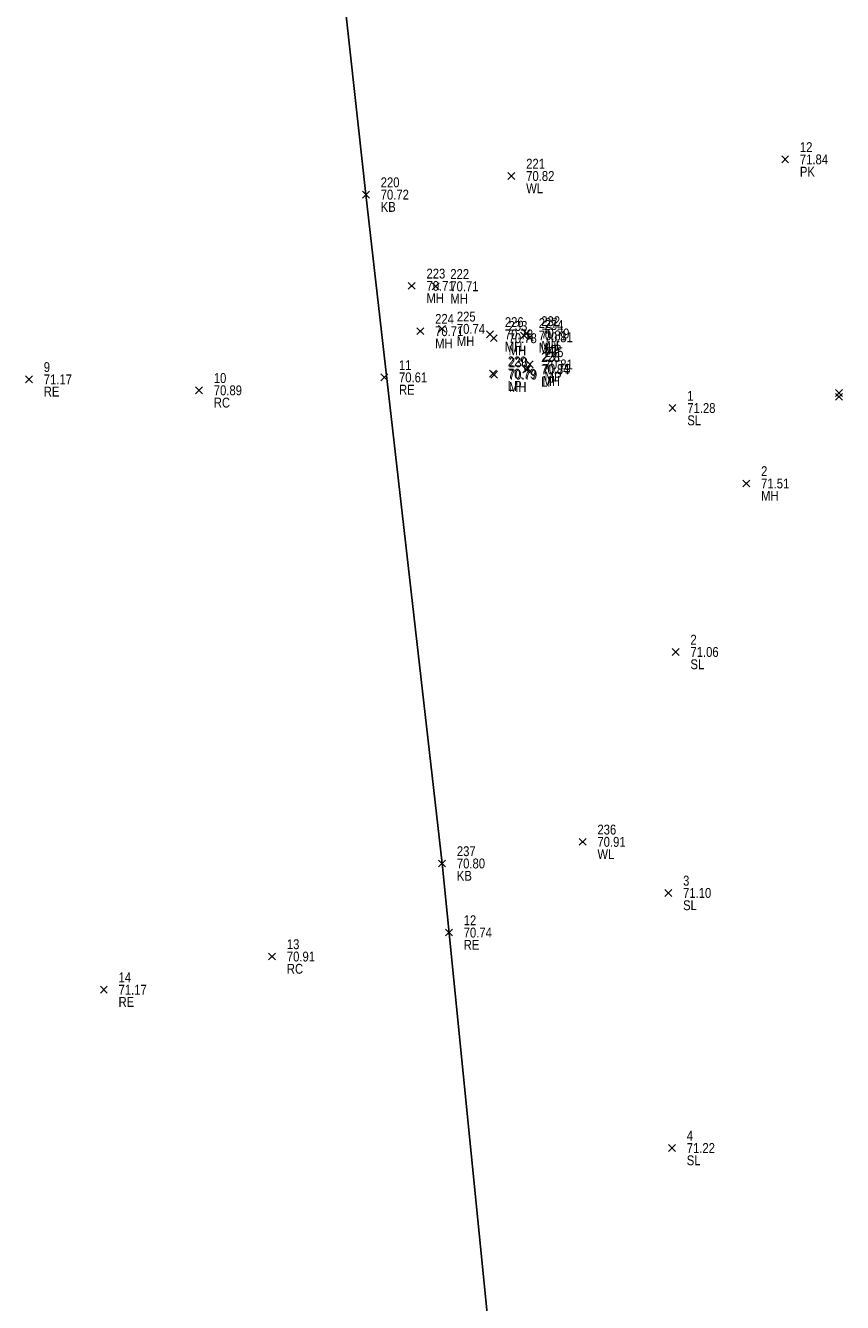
# Model space of a CAD drawing. Header units: feet. Extents: x 663429 to 663605, y 733160 to 733290.
# Tile 14 of 45: x 663437 to 663453, y 733242 to 733268. Entities that reach past the tile are written whole.
import ezdxf

# ---------------------------------------------------------------- set-up
doc = ezdxf.new("R2010")
doc.units = ezdxf.units.FT
doc.header["$MEASUREMENT"] = 0
doc.layers.get('0').update_dxf_attribs({"linetype": 'CONTINUOUS'})
for name, color, linetype in [('KERB', 7, 'CONTINUOUS'), ('LAMPOST', 7, 'CONTINUOUS'), ('MANHOLE', 7, 'CONTINUOUS'), ('MINI PILLAR', 7, 'CONTINUOUS'), ('PNTDESC', 3, 'CONTINUOUS'), ('PNTELEV', 5, 'CONTINUOUS'), ('PNTNO', 7, 'CONTINUOUS'), ('PNTS', 1, 'CONTINUOUS'), ('ROAD EDGE', 1, 'CONTINUOUS'), ('SPOT LEVEL', 7, 'CONTINUOUS'), ('WALL', 7, 'CONTINUOUS')]:
    doc.layers.add(name, color=color, linetype=linetype)
doc.styles.add('PTXT', font='ARIALN.TTF', dxfattribs={"width": 0.75})

# ---------------------------------------------------------------- blocks, each defined once
blk = doc.blocks.new('SPT10')
at = {"color": 0, "linetype": 'Continuous'}
for p, q in [((-0.35, -0.35), (0.35, 0.35)), ((0.35, -0.35), (-0.35, 0.35))]:
    blk.add_line(p, q, dxfattribs=at)
blk = doc.blocks.new('SRVPNO2')
at = {"layer": 'PNTDESC', "style": 'PTXT'}
blk.add_attdef('DESC2', (1.5, -1.75), '', height=1, dxfattribs=at)
at = {"layer": 'PNTNO', "style": 'PTXT'}
for tag in ['ELEV2', 'PT#']:
    blk.add_attdef(tag, (1.5, 0.75), '', height=1, dxfattribs=at)

msp = doc.modelspace()

# ---------------------------------------------------------------- linework, layer by layer
at = {"linetype": 'ByBlock'}
msp.add_polyline3d([(663441.304, 733285.473, 70.757), (663442.253, 733276.303, 70.778), (663443.579, 733264.273, 70.724), (663445.128, 733250.659, 70.803), (663446.097, 733240.962, 71.089), (663447.047, 733229.97, 71.411), (663447.524, 733224.319, 71.5)], dxfattribs=at)
at = {"layer": 'KERB'}
for p in [(663443.579, 733264.273, 70.724), (663445.128, 733250.659, 70.803)]:
    msp.add_point(p, dxfattribs=at)
at = {"layer": 'LAMPOST'}
for p in [(663446.165, 733260.629, 70.793), (663446.843, 733260.715, 70.84)]:
    msp.add_point(p, dxfattribs=at)
at = {"layer": 'MANHOLE'}
for p in [(663444.51, 733262.416, 70.711), (663444.995, 733262.407, 70.707), (663445.128, 733261.541, 70.736), (663444.686, 733261.494, 70.711), (663446.104, 733261.428, 70.778), (663446.18, 733261.351, 70.777), (663446.793, 733261.407, 70.815), (663446.845, 733261.447, 70.79), (663446.187, 733260.609, 70.79), (663446.871, 733260.729, 70.792), (663451.316, 733258.394, 71.508)]:
    msp.add_point(p, dxfattribs=at)
at = {"layer": 'MINI PILLAR'}
for p in [(663446.912, 733261.369, 70.811), (663446.913, 733260.817, 70.805)]:
    msp.add_point(p, dxfattribs=at)
at = {"layer": 'PNTS'}
for p in [(663452.105, 733264.99, 71.843), (663440.184, 733260.29, 70.89), (663453.2, 733260.236, 71.764), (663453.199, 733260.158, 71.779), (663441.67, 733248.765, 70.913)]:
    msp.add_point(p, dxfattribs=at)
at = {"layer": 'ROAD EDGE'}
for p in [(663436.726, 733260.513, 71.17), (663443.951, 733260.553, 70.608), (663445.267, 733249.253, 70.735), (663438.247, 733248.09, 71.174)]:
    msp.add_point(p, dxfattribs=at)
at = {"layer": 'SPOT LEVEL'}
for p in [(663449.815, 733259.929, 71.278), (663449.879, 733254.964, 71.063), (663449.729, 733250.059, 71.104), (663449.804, 733244.867, 71.22)]:
    msp.add_point(p, dxfattribs=at)
at = {"layer": 'WALL'}
for p in [(663446.538, 733264.652, 70.824), (663447.987, 733251.099, 70.912)]:
    msp.add_point(p, dxfattribs=at)

# ---------------------------------------------------------------- block references
at = {"layer": 'KERB'}
ref = msp.add_blockref('SRVPNO2', (663443.579, 733264.273, 70.724), dxfattribs=dict(at, xscale=0.2, yscale=0.2, zscale=0.2))
ref.add_attrib('PT#', '220', (663443.879, 733264.423, 70.724), dxfattribs={"layer": 'PNTNO', "height": 0.2, "style": 'PTXT'})
ref.add_attrib('ELEV2', '70.72', (663443.879, 733264.173, 70.724), dxfattribs={"layer": 'PNTELEV', "height": 0.2, "style": 'PTXT'})
ref.add_attrib('DESC2', 'KB', (663443.879, 733263.923, 70.724), dxfattribs={"layer": 'PNTDESC', "height": 0.2, "style": 'PTXT'})
at = {"layer": 'KERB', "xscale": 0.2, "yscale": 0.2, "zscale": 0.2}
for p in [(663443.579, 733264.273, 70.724), (663445.128, 733250.659, 70.803)]:
    msp.add_blockref('SPT10', p, dxfattribs=at)
at = {"layer": 'KERB'}
ref = msp.add_blockref('SRVPNO2', (663445.128, 733250.659, 70.803), dxfattribs=dict(at, xscale=0.2, yscale=0.2, zscale=0.2))
ref.add_attrib('PT#', '237', (663445.428, 733250.809, 70.803), dxfattribs={"layer": 'PNTNO', "height": 0.2, "style": 'PTXT'})
ref.add_attrib('ELEV2', '70.80', (663445.428, 733250.559, 70.803), dxfattribs={"layer": 'PNTELEV', "height": 0.2, "style": 'PTXT'})
ref.add_attrib('DESC2', 'KB', (663445.428, 733250.309, 70.803), dxfattribs={"layer": 'PNTDESC', "height": 0.2, "style": 'PTXT'})
at = {"layer": 'LAMPOST'}
ref = msp.add_blockref('SRVPNO2', (663446.843, 733260.715, 70.84), dxfattribs=dict(at, xscale=0.2, yscale=0.2, zscale=0.2))
ref.add_attrib('PT#', '228', (663447.143, 733260.865, 70.84), dxfattribs={"layer": 'PNTNO', "height": 0.2, "style": 'PTXT'})
ref.add_attrib('ELEV2', '70.84', (663447.143, 733260.615, 70.84), dxfattribs={"layer": 'PNTELEV', "height": 0.2, "style": 'PTXT'})
ref.add_attrib('DESC2', 'LP', (663447.143, 733260.365, 70.84), dxfattribs={"layer": 'PNTDESC', "height": 0.2, "style": 'PTXT'})
ref = msp.add_blockref('SRVPNO2', (663446.165, 733260.629, 70.793), dxfattribs=dict(at, xscale=0.2, yscale=0.2, zscale=0.2))
ref.add_attrib('PT#', '229', (663446.465, 733260.779, 70.793), dxfattribs={"layer": 'PNTNO', "height": 0.2, "style": 'PTXT'})
ref.add_attrib('ELEV2', '70.79', (663446.465, 733260.529, 70.793), dxfattribs={"layer": 'PNTELEV', "height": 0.2, "style": 'PTXT'})
ref.add_attrib('DESC2', 'LP', (663446.465, 733260.279, 70.793), dxfattribs={"layer": 'PNTDESC', "height": 0.2, "style": 'PTXT'})
at = {"layer": 'LAMPOST', "xscale": 0.2, "yscale": 0.2, "zscale": 0.2}
for p in [(663446.843, 733260.715, 70.84), (663446.165, 733260.629, 70.793)]:
    msp.add_blockref('SPT10', p, dxfattribs=at)
at = {"layer": 'MANHOLE'}
ref = msp.add_blockref('SRVPNO2', (663444.51, 733262.416, 70.711), dxfattribs=dict(at, xscale=0.2, yscale=0.2, zscale=0.2))
ref.add_attrib('PT#', '223', (663444.81, 733262.566, 70.711), dxfattribs={"layer": 'PNTNO', "height": 0.2, "style": 'PTXT'})
ref.add_attrib('ELEV2', '70.71', (663444.81, 733262.316, 70.711), dxfattribs={"layer": 'PNTELEV', "height": 0.2, "style": 'PTXT'})
ref.add_attrib('DESC2', 'MH', (663444.81, 733262.066, 70.711), dxfattribs={"layer": 'PNTDESC', "height": 0.2, "style": 'PTXT'})
ref = msp.add_blockref('SRVPNO2', (663444.995, 733262.407, 70.707), dxfattribs=dict(at, xscale=0.2, yscale=0.2, zscale=0.2))
ref.add_attrib('PT#', '222', (663445.295, 733262.557, 70.707), dxfattribs={"layer": 'PNTNO', "height": 0.2, "style": 'PTXT'})
ref.add_attrib('ELEV2', '70.71', (663445.295, 733262.307, 70.707), dxfattribs={"layer": 'PNTELEV', "height": 0.2, "style": 'PTXT'})
ref.add_attrib('DESC2', 'MH', (663445.295, 733262.057, 70.707), dxfattribs={"layer": 'PNTDESC', "height": 0.2, "style": 'PTXT'})
at = {"layer": 'MANHOLE', "xscale": 0.2, "yscale": 0.2, "zscale": 0.2}
for p in [(663444.51, 733262.416, 70.711), (663444.995, 733262.407, 70.707), (663444.686, 733261.494, 70.711), (663445.128, 733261.541, 70.736), (663446.104, 733261.428, 70.778), (663446.18, 733261.351, 70.777), (663446.793, 733261.407, 70.815), (663446.845, 733261.447, 70.79), (663446.871, 733260.729, 70.792), (663446.187, 733260.609, 70.79), (663451.316, 733258.394, 71.508)]:
    msp.add_blockref('SPT10', p, dxfattribs=at)
at = {"layer": 'MANHOLE'}
ref = msp.add_blockref('SRVPNO2', (663444.686, 733261.494, 70.711), dxfattribs=dict(at, xscale=0.2, yscale=0.2, zscale=0.2))
ref.add_attrib('PT#', '224', (663444.986, 733261.644, 70.711), dxfattribs={"layer": 'PNTNO', "height": 0.2, "style": 'PTXT'})
ref.add_attrib('ELEV2', '70.71', (663444.986, 733261.394, 70.711), dxfattribs={"layer": 'PNTELEV', "height": 0.2, "style": 'PTXT'})
ref.add_attrib('DESC2', 'MH', (663444.986, 733261.144, 70.711), dxfattribs={"layer": 'PNTDESC', "height": 0.2, "style": 'PTXT'})
ref = msp.add_blockref('SRVPNO2', (663445.128, 733261.541, 70.736), dxfattribs=dict(at, xscale=0.2, yscale=0.2, zscale=0.2))
ref.add_attrib('PT#', '225', (663445.428, 733261.691, 70.736), dxfattribs={"layer": 'PNTNO', "height": 0.2, "style": 'PTXT'})
ref.add_attrib('ELEV2', '70.74', (663445.428, 733261.441, 70.736), dxfattribs={"layer": 'PNTELEV', "height": 0.2, "style": 'PTXT'})
ref.add_attrib('DESC2', 'MH', (663445.428, 733261.191, 70.736), dxfattribs={"layer": 'PNTDESC', "height": 0.2, "style": 'PTXT'})
ref = msp.add_blockref('SRVPNO2', (663446.104, 733261.428, 70.778), dxfattribs=dict(at, xscale=0.2, yscale=0.2, zscale=0.2))
ref.add_attrib('PT#', '226', (663446.404, 733261.578, 70.778), dxfattribs={"layer": 'PNTNO', "height": 0.2, "style": 'PTXT'})
ref.add_attrib('ELEV2', '70.78', (663446.404, 733261.328, 70.778), dxfattribs={"layer": 'PNTELEV', "height": 0.2, "style": 'PTXT'})
ref.add_attrib('DESC2', 'MH', (663446.404, 733261.078, 70.778), dxfattribs={"layer": 'PNTDESC', "height": 0.2, "style": 'PTXT'})
ref = msp.add_blockref('SRVPNO2', (663446.845, 733261.447, 70.79), dxfattribs=dict(at, xscale=0.2, yscale=0.2, zscale=0.2))
ref.add_attrib('PT#', '232', (663447.145, 733261.597, 70.79), dxfattribs={"layer": 'PNTNO', "height": 0.2, "style": 'PTXT'})
ref.add_attrib('ELEV2', '70.79', (663447.145, 733261.347, 70.79), dxfattribs={"layer": 'PNTELEV', "height": 0.2, "style": 'PTXT'})
ref.add_attrib('DESC2', 'MH', (663447.145, 733261.097, 70.79), dxfattribs={"layer": 'PNTDESC', "height": 0.2, "style": 'PTXT'})
ref = msp.add_blockref('SRVPNO2', (663446.18, 733261.351, 70.777), dxfattribs=dict(at, xscale=0.2, yscale=0.2, zscale=0.2))
ref.add_attrib('PT#', '233', (663446.48, 733261.501, 70.777), dxfattribs={"layer": 'PNTNO', "height": 0.2, "style": 'PTXT'})
ref.add_attrib('ELEV2', '70.78', (663446.48, 733261.251, 70.777), dxfattribs={"layer": 'PNTELEV', "height": 0.2, "style": 'PTXT'})
ref.add_attrib('DESC2', 'MH', (663446.48, 733261.001, 70.777), dxfattribs={"layer": 'PNTDESC', "height": 0.2, "style": 'PTXT'})
ref = msp.add_blockref('SRVPNO2', (663446.793, 733261.407, 70.815), dxfattribs=dict(at, xscale=0.2, yscale=0.2, zscale=0.2))
ref.add_attrib('PT#', '227', (663447.093, 733261.557, 70.815), dxfattribs={"layer": 'PNTNO', "height": 0.2, "style": 'PTXT'})
ref.add_attrib('ELEV2', '70.81', (663447.093, 733261.307, 70.815), dxfattribs={"layer": 'PNTELEV', "height": 0.2, "style": 'PTXT'})
ref.add_attrib('DESC2', 'MH', (663447.093, 733261.057, 70.815), dxfattribs={"layer": 'PNTDESC', "height": 0.2, "style": 'PTXT'})
ref = msp.add_blockref('SRVPNO2', (663446.871, 733260.729, 70.792), dxfattribs=dict(at, xscale=0.2, yscale=0.2, zscale=0.2))
ref.add_attrib('PT#', '231', (663447.171, 733260.879, 70.792), dxfattribs={"layer": 'PNTNO', "height": 0.2, "style": 'PTXT'})
ref.add_attrib('ELEV2', '70.79', (663447.171, 733260.629, 70.792), dxfattribs={"layer": 'PNTELEV', "height": 0.2, "style": 'PTXT'})
ref.add_attrib('DESC2', 'MH', (663447.171, 733260.379, 70.792), dxfattribs={"layer": 'PNTDESC', "height": 0.2, "style": 'PTXT'})
ref = msp.add_blockref('SRVPNO2', (663446.187, 733260.609, 70.79), dxfattribs=dict(at, xscale=0.2, yscale=0.2, zscale=0.2))
ref.add_attrib('PT#', '230', (663446.487, 733260.759, 70.79), dxfattribs={"layer": 'PNTNO', "height": 0.2, "style": 'PTXT'})
ref.add_attrib('ELEV2', '70.79', (663446.487, 733260.509, 70.79), dxfattribs={"layer": 'PNTELEV', "height": 0.2, "style": 'PTXT'})
ref.add_attrib('DESC2', 'MH', (663446.487, 733260.259, 70.79), dxfattribs={"layer": 'PNTDESC', "height": 0.2, "style": 'PTXT'})
ref = msp.add_blockref('SRVPNO2', (663451.316, 733258.394, 71.508), dxfattribs=dict(at, xscale=0.2, yscale=0.2, zscale=0.2))
ref.add_attrib('PT#', '2', (663451.616, 733258.544, 57.206), dxfattribs={"layer": 'PNTNO', "height": 0.2, "style": 'PTXT'})
ref.add_attrib('ELEV2', '71.51', (663451.616, 733258.294, 57.206), dxfattribs={"layer": 'PNTELEV', "height": 0.2, "style": 'PTXT'})
ref.add_attrib('DESC2', 'MH', (663451.616, 733258.044, 57.206), dxfattribs={"layer": 'PNTDESC', "height": 0.2, "style": 'PTXT'})
at = {"layer": 'MINI PILLAR'}
ref = msp.add_blockref('SRVPNO2', (663446.912, 733261.369, 70.811), dxfattribs=dict(at, xscale=0.2, yscale=0.2, zscale=0.2))
ref.add_attrib('PT#', '234', (663447.212, 733261.519, 70.811), dxfattribs={"layer": 'PNTNO', "height": 0.2, "style": 'PTXT'})
ref.add_attrib('ELEV2', '70.81', (663447.212, 733261.269, 70.811), dxfattribs={"layer": 'PNTELEV', "height": 0.2, "style": 'PTXT'})
ref.add_attrib('DESC2', 'MP', (663447.212, 733261.019, 70.811), dxfattribs={"layer": 'PNTDESC', "height": 0.2, "style": 'PTXT'})
at = {"layer": 'MINI PILLAR', "xscale": 0.2, "yscale": 0.2, "zscale": 0.2}
for p in [(663446.912, 733261.369, 70.811), (663446.913, 733260.817, 70.805)]:
    msp.add_blockref('SPT10', p, dxfattribs=at)
at = {"layer": 'MINI PILLAR'}
ref = msp.add_blockref('SRVPNO2', (663446.913, 733260.817, 70.805), dxfattribs=dict(at, xscale=0.2, yscale=0.2, zscale=0.2))
ref.add_attrib('PT#', '235', (663447.213, 733260.967, 70.805), dxfattribs={"layer": 'PNTNO', "height": 0.2, "style": 'PTXT'})
ref.add_attrib('ELEV2', '70.81', (663447.213, 733260.717, 70.805), dxfattribs={"layer": 'PNTELEV', "height": 0.2, "style": 'PTXT'})
ref.add_attrib('DESC2', 'MP', (663447.213, 733260.467, 70.805), dxfattribs={"layer": 'PNTDESC', "height": 0.2, "style": 'PTXT'})
at = {"layer": 'PNTS'}
ref = msp.add_blockref('SRVPNO2', (663452.105, 733264.99, 71.843), dxfattribs=dict(at, xscale=0.2, yscale=0.2, zscale=0.2))
ref.add_attrib('PT#', '12', (663452.405, 733265.14, 57.474), dxfattribs={"layer": 'PNTNO', "height": 0.2, "style": 'PTXT'})
ref.add_attrib('ELEV2', '71.84', (663452.405, 733264.89, 57.474), dxfattribs={"layer": 'PNTELEV', "height": 0.2, "style": 'PTXT'})
ref.add_attrib('DESC2', 'PK', (663452.405, 733264.64, 57.474), dxfattribs={"layer": 'PNTDESC', "height": 0.2, "style": 'PTXT'})
at = {"layer": 'PNTS', "xscale": 0.2, "yscale": 0.2, "zscale": 0.2}
for p in [(663452.105, 733264.99, 71.843), (663440.184, 733260.29, 70.89), (663453.199, 733260.158, 71.779), (663453.2, 733260.236, 71.764), (663441.67, 733248.765, 70.913)]:
    msp.add_blockref('SPT10', p, dxfattribs=at)
at = {"layer": 'PNTS'}
ref = msp.add_blockref('SRVPNO2', (663440.184, 733260.29, 70.89), dxfattribs=dict(at, xscale=0.2, yscale=0.2, zscale=0.2))
ref.add_attrib('PT#', '10', (663440.484, 733260.44, 70.89), dxfattribs={"layer": 'PNTNO', "height": 0.2, "style": 'PTXT'})
ref.add_attrib('ELEV2', '70.89', (663440.484, 733260.19, 70.89), dxfattribs={"layer": 'PNTELEV', "height": 0.2, "style": 'PTXT'})
ref.add_attrib('DESC2', 'RC', (663440.484, 733259.94, 70.89), dxfattribs={"layer": 'PNTDESC', "height": 0.2, "style": 'PTXT'})
ref = msp.add_blockref('SRVPNO2', (663441.67, 733248.765, 70.913), dxfattribs=dict(at, xscale=0.2, yscale=0.2, zscale=0.2))
ref.add_attrib('PT#', '13', (663441.97, 733248.915, 70.913), dxfattribs={"layer": 'PNTNO', "height": 0.2, "style": 'PTXT'})
ref.add_attrib('ELEV2', '70.91', (663441.97, 733248.665, 70.913), dxfattribs={"layer": 'PNTELEV', "height": 0.2, "style": 'PTXT'})
ref.add_attrib('DESC2', 'RC', (663441.97, 733248.415, 70.913), dxfattribs={"layer": 'PNTDESC', "height": 0.2, "style": 'PTXT'})
at = {"layer": 'ROAD EDGE'}
ref = msp.add_blockref('SRVPNO2', (663436.726, 733260.513, 71.17), dxfattribs=dict(at, xscale=0.2, yscale=0.2, zscale=0.2))
ref.add_attrib('PT#', '9', (663437.026, 733260.663, 71.17), dxfattribs={"layer": 'PNTNO', "height": 0.2, "style": 'PTXT'})
ref.add_attrib('ELEV2', '71.17', (663437.026, 733260.413, 71.17), dxfattribs={"layer": 'PNTELEV', "height": 0.2, "style": 'PTXT'})
ref.add_attrib('DESC2', 'RE', (663437.026, 733260.163, 71.17), dxfattribs={"layer": 'PNTDESC', "height": 0.2, "style": 'PTXT'})
ref = msp.add_blockref('SRVPNO2', (663443.951, 733260.553, 70.608), dxfattribs=dict(at, xscale=0.2, yscale=0.2, zscale=0.2))
ref.add_attrib('PT#', '11', (663444.251, 733260.703, 70.608), dxfattribs={"layer": 'PNTNO', "height": 0.2, "style": 'PTXT'})
ref.add_attrib('ELEV2', '70.61', (663444.251, 733260.453, 70.608), dxfattribs={"layer": 'PNTELEV', "height": 0.2, "style": 'PTXT'})
ref.add_attrib('DESC2', 'RE', (663444.251, 733260.203, 70.608), dxfattribs={"layer": 'PNTDESC', "height": 0.2, "style": 'PTXT'})
at = {"layer": 'ROAD EDGE', "xscale": 0.2, "yscale": 0.2, "zscale": 0.2}
for p in [(663436.726, 733260.513, 71.17), (663443.951, 733260.553, 70.608), (663445.267, 733249.253, 70.735), (663438.247, 733248.09, 71.174)]:
    msp.add_blockref('SPT10', p, dxfattribs=at)
at = {"layer": 'ROAD EDGE'}
ref = msp.add_blockref('SRVPNO2', (663445.267, 733249.253, 70.735), dxfattribs=dict(at, xscale=0.2, yscale=0.2, zscale=0.2))
ref.add_attrib('PT#', '12', (663445.567, 733249.403, 70.735), dxfattribs={"layer": 'PNTNO', "height": 0.2, "style": 'PTXT'})
ref.add_attrib('ELEV2', '70.74', (663445.567, 733249.153, 70.735), dxfattribs={"layer": 'PNTELEV', "height": 0.2, "style": 'PTXT'})
ref.add_attrib('DESC2', 'RE', (663445.567, 733248.903, 70.735), dxfattribs={"layer": 'PNTDESC', "height": 0.2, "style": 'PTXT'})
ref = msp.add_blockref('SRVPNO2', (663438.247, 733248.09, 71.174), dxfattribs=dict(at, xscale=0.2, yscale=0.2, zscale=0.2))
ref.add_attrib('PT#', '14', (663438.547, 733248.24, 71.174), dxfattribs={"layer": 'PNTNO', "height": 0.2, "style": 'PTXT'})
ref.add_attrib('ELEV2', '71.17', (663438.547, 733247.99, 71.174), dxfattribs={"layer": 'PNTELEV', "height": 0.2, "style": 'PTXT'})
ref.add_attrib('DESC2', 'RE', (663438.547, 733247.74, 71.174), dxfattribs={"layer": 'PNTDESC', "height": 0.2, "style": 'PTXT'})
at = {"layer": 'SPOT LEVEL'}
ref = msp.add_blockref('SRVPNO2', (663449.815, 733259.929, 71.278), dxfattribs=dict(at, xscale=0.2, yscale=0.2, zscale=0.2))
ref.add_attrib('PT#', '1', (663450.115, 733260.079, 57.023), dxfattribs={"layer": 'PNTNO', "height": 0.2, "style": 'PTXT'})
ref.add_attrib('ELEV2', '71.28', (663450.115, 733259.829, 57.023), dxfattribs={"layer": 'PNTELEV', "height": 0.2, "style": 'PTXT'})
ref.add_attrib('DESC2', 'SL', (663450.115, 733259.579, 57.023), dxfattribs={"layer": 'PNTDESC', "height": 0.2, "style": 'PTXT'})
at = {"layer": 'SPOT LEVEL', "xscale": 0.2, "yscale": 0.2, "zscale": 0.2}
for p in [(663449.815, 733259.929, 71.278), (663449.879, 733254.964, 71.063), (663449.729, 733250.059, 71.104), (663449.804, 733244.867, 71.22)]:
    msp.add_blockref('SPT10', p, dxfattribs=at)
at = {"layer": 'SPOT LEVEL'}
ref = msp.add_blockref('SRVPNO2', (663449.879, 733254.964, 71.063), dxfattribs=dict(at, xscale=0.2, yscale=0.2, zscale=0.2))
ref.add_attrib('PT#', '2', (663450.179, 733255.114, 56.85), dxfattribs={"layer": 'PNTNO', "height": 0.2, "style": 'PTXT'})
ref.add_attrib('ELEV2', '71.06', (663450.179, 733254.864, 56.85), dxfattribs={"layer": 'PNTELEV', "height": 0.2, "style": 'PTXT'})
ref.add_attrib('DESC2', 'SL', (663450.179, 733254.614, 56.85), dxfattribs={"layer": 'PNTDESC', "height": 0.2, "style": 'PTXT'})
ref = msp.add_blockref('SRVPNO2', (663449.729, 733250.059, 71.104), dxfattribs=dict(at, xscale=0.2, yscale=0.2, zscale=0.2))
ref.add_attrib('PT#', '3', (663450.029, 733250.209, 56.883), dxfattribs={"layer": 'PNTNO', "height": 0.2, "style": 'PTXT'})
ref.add_attrib('ELEV2', '71.10', (663450.029, 733249.959, 56.883), dxfattribs={"layer": 'PNTELEV', "height": 0.2, "style": 'PTXT'})
ref.add_attrib('DESC2', 'SL', (663450.029, 733249.709, 56.883), dxfattribs={"layer": 'PNTDESC', "height": 0.2, "style": 'PTXT'})
ref = msp.add_blockref('SRVPNO2', (663449.804, 733244.867, 71.22), dxfattribs=dict(at, xscale=0.2, yscale=0.2, zscale=0.2))
ref.add_attrib('PT#', '4', (663450.104, 733245.017, 56.976), dxfattribs={"layer": 'PNTNO', "height": 0.2, "style": 'PTXT'})
ref.add_attrib('ELEV2', '71.22', (663450.104, 733244.767, 56.976), dxfattribs={"layer": 'PNTELEV', "height": 0.2, "style": 'PTXT'})
ref.add_attrib('DESC2', 'SL', (663450.104, 733244.517, 56.976), dxfattribs={"layer": 'PNTDESC', "height": 0.2, "style": 'PTXT'})
at = {"layer": 'WALL'}
ref = msp.add_blockref('SRVPNO2', (663446.538, 733264.652, 70.824), dxfattribs=dict(at, xscale=0.2, yscale=0.2, zscale=0.2))
ref.add_attrib('PT#', '221', (663446.838, 733264.802, 70.824), dxfattribs={"layer": 'PNTNO', "height": 0.2, "style": 'PTXT'})
ref.add_attrib('ELEV2', '70.82', (663446.838, 733264.552, 70.824), dxfattribs={"layer": 'PNTELEV', "height": 0.2, "style": 'PTXT'})
ref.add_attrib('DESC2', 'WL', (663446.838, 733264.302, 70.824), dxfattribs={"layer": 'PNTDESC', "height": 0.2, "style": 'PTXT'})
at = {"layer": 'WALL', "xscale": 0.2, "yscale": 0.2, "zscale": 0.2}
for p in [(663446.538, 733264.652, 70.824), (663447.987, 733251.099, 70.912)]:
    msp.add_blockref('SPT10', p, dxfattribs=at)
at = {"layer": 'WALL'}
ref = msp.add_blockref('SRVPNO2', (663447.987, 733251.099, 70.912), dxfattribs=dict(at, xscale=0.2, yscale=0.2, zscale=0.2))
ref.add_attrib('PT#', '236', (663448.287, 733251.249, 70.912), dxfattribs={"layer": 'PNTNO', "height": 0.2, "style": 'PTXT'})
ref.add_attrib('ELEV2', '70.91', (663448.287, 733250.999, 70.912), dxfattribs={"layer": 'PNTELEV', "height": 0.2, "style": 'PTXT'})
ref.add_attrib('DESC2', 'WL', (663448.287, 733250.749, 70.912), dxfattribs={"layer": 'PNTDESC', "height": 0.2, "style": 'PTXT'})

doc.saveas('drawing.dxf')
